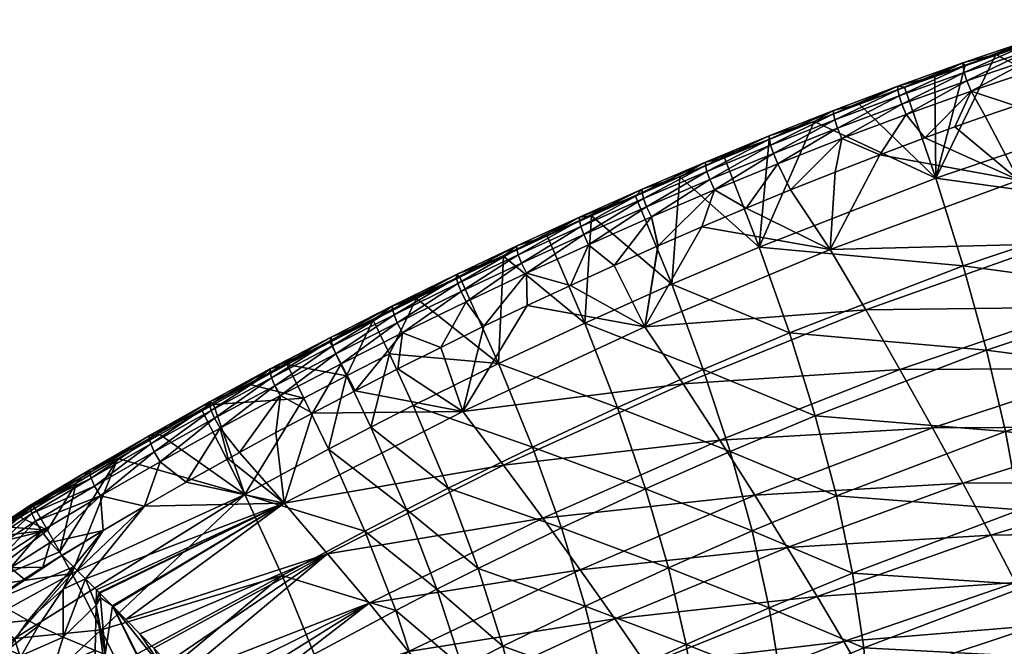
# Model space of a CAD drawing. Header units: millimetres. Extents: x -296 to 288, y -759 to -173.
# Tile 138 of 224: x -204 to -138, y -233 to -190. Entities that reach past the tile are written whole.
import ezdxf

# ---------------------------------------------------------------- set-up
doc = ezdxf.new("R2010")
doc.units = ezdxf.units.MM
doc.header["$MEASUREMENT"] = 0
doc.layers.add('Výchozí', color=7, linetype='Continuous', true_color=0x000000)

msp = doc.modelspace()

# ---------------------------------------------------------------- meshes
at = {"layer": 'Výchozí'}
mesh = msp.add_polyface(dxfattribs=at)
corners = [(-140.387, -193.471, 196.141), (-142.366, -201.061, 173.628), (-142.431, -194.198, 196.137), (-138.338, -192.76, 196.145), (-130.305, -196.962, 173.562), (-138.338, -192.76, 196.145), (-136.283, -192.065, 196.149), (-136.174, -192.061, 199.062), (-131.77, -190.408, 198.195), (-136.179, -191.832, 198.195), (-136.094, -192.472, 199.804), (-131.765, -190.639, 199.062), (-135.926, -193.042, 200.396), (-131.688, -191.053, 199.805), (-135.653, -193.743, 200.821), (-131.524, -191.626, 200.399), (-140.539, -193.547, 199.063), (-140.544, -193.319, 198.196), (-140.458, -193.955, 199.803), (-140.284, -194.523, 200.393), (-140.003, -195.221, 200.816), (-144.92, -195.117, 199.065), (-144.924, -194.891, 198.197), (-144.836, -195.523, 199.803), (-144.658, -196.088, 200.391), (-144.368, -196.783, 200.811), (-149.254, -196.75, 199.066), (-149.17, -197.154, 199.803), (-136.283, -192.065, 196.149), (-138.338, -192.76, 196.145), (-134.224, -191.386, 196.153), (-140.387, -193.471, 196.141), (-142.431, -194.198, 196.137), (-144.47, -194.94, 196.134), (-147.517, -196.081, 196.128), (-142.431, -194.198, 196.137), (-149.257, -196.526, 198.198), (-137.023, -196.206, 201.124), (-134.987, -195.518, 201.128)]
mesh.append_faces([[corners[k] for k in face] for face in [(0, 1, 2, 2), (1, 0, 3, 3), (4, 5, 6, 6), (7, 8, 9, 9), (10, 11, 7, 7), (12, 13, 10, 10), (14, 15, 12, 12), (16, 7, 9, 9), (16, 9, 17, 17), (18, 10, 7, 7), (18, 7, 16, 16), (19, 12, 10, 10), (19, 10, 18, 18), (20, 14, 12, 12), (20, 12, 19, 19), (21, 16, 17, 17), (21, 17, 22, 22), (23, 18, 16, 16), (23, 16, 21, 21), (24, 19, 18, 18), (24, 18, 23, 23), (25, 20, 19, 19), (25, 19, 24, 24), (26, 21, 22, 22), (27, 23, 21, 21), (9, 28, 29, 29), (9, 30, 28, 28), (17, 31, 32, 32), (22, 33, 34, 34), (22, 35, 33, 33), (17, 29, 31, 31), (22, 17, 32, 32), (9, 29, 17, 17), (34, 36, 22, 22), (14, 20, 37, 37), (14, 37, 38, 38)]])
mesh = msp.add_polyface(dxfattribs=at)
corners = [(-136.785, -201.211, 200.905), (-134.58, -205.497, 200.419), (-121.897, -201.685, 200.56), (-123.906, -197.191, 200.971), (-132.947, -194.847, 201.132), (-139.054, -196.908, 201.12), (-137.023, -196.206, 201.124), (-141.081, -197.627, 201.116), (-143.103, -198.362, 201.112), (-146.126, -199.493, 201.106), (-134.987, -195.518, 201.128), (-128.683, -202.976, 149.285), (-142.366, -201.061, 173.628), (-130.305, -196.962, 173.562), (-122.693, -201.183, 149.213), (-124.204, -195.117, 173.534), (-154.249, -205.7, 173.705), (-150.551, -197.257, 196.122), (-147.517, -196.081, 196.128), (-144.47, -194.94, 196.134), (-142.431, -194.198, 196.137), (-138.338, -192.76, 196.145), (-149.254, -196.75, 199.066), (-144.924, -194.891, 198.197), (-149.257, -196.526, 198.198), (-149.17, -197.154, 199.803), (-144.92, -195.117, 199.065), (-148.987, -197.716, 200.389), (-144.658, -196.088, 200.391), (-144.836, -195.523, 199.803), (-148.689, -198.409, 200.806), (-144.368, -196.783, 200.811), (-153.563, -198.449, 199.068), (-153.477, -198.851, 199.803), (-153.29, -199.411, 200.387), (-152.985, -200.101, 200.802), (-147.517, -196.081, 196.128), (-150.551, -197.257, 196.122), (-140.003, -195.221, 200.816), (-143.103, -198.362, 201.112), (-141.081, -197.627, 201.116), (-152.136, -201.855, 201.095), (-149.138, -200.658, 201.101), (-146.126, -199.493, 201.106), (-143.103, -198.362, 201.112), (-139.054, -196.908, 201.12), (-137.023, -196.206, 201.124), (-149.138, -200.658, 201.101), (-141.081, -197.627, 201.116), (-139.054, -196.908, 201.12)]
mesh.append_faces([[corners[k] for k in face] for face in [(0, 1, 2, 2), (0, 2, 3, 3), (4, 0, 3, 3), (5, 0, 6, 6), (0, 5, 7, 7), (8, 9, 0, 0), (8, 0, 7, 7), (4, 10, 0, 0), (6, 0, 10, 10), (11, 12, 13, 13), (14, 11, 13, 13), (14, 13, 15, 15), (12, 16, 17, 17), (12, 17, 18, 18), (12, 18, 19, 19), (19, 20, 12, 12), (13, 12, 21, 21), (22, 23, 24, 24), (25, 26, 22, 22), (27, 28, 29, 29), (27, 29, 25, 25), (30, 31, 28, 28), (30, 28, 27, 27), (32, 22, 24, 24), (33, 25, 22, 22), (34, 27, 25, 25), (35, 30, 27, 27), (24, 36, 37, 37), (38, 31, 39, 39), (38, 39, 40, 40), (30, 41, 42, 42), (31, 30, 43, 43), (31, 43, 44, 44), (38, 45, 46, 46), (30, 47, 43, 43), (48, 49, 38, 38)]])
mesh = msp.add_polyface(dxfattribs=at)
corners = [(-149.475, -205.858, 200.839), (-149.138, -200.658, 201.101), (-152.136, -201.855, 201.095), (-155.122, -203.083, 201.09), (-155.121, -203.083, 201.09), (-158.091, -204.341, 201.085), (-154.249, -205.7, 173.705), (-156.581, -199.704, 196.112), (-156.581, -199.704, 196.112), (-159.575, -200.973, 196.107), (-160.129, -208.207, 173.747), (-153.572, -198.464, 196.117), (-150.551, -197.257, 196.122), (-153.563, -198.449, 199.068), (-149.257, -196.526, 198.198), (-153.565, -198.227, 198.199), (-153.477, -198.851, 199.803), (-149.254, -196.75, 199.066), (-153.29, -199.411, 200.387), (-149.17, -197.154, 199.803), (-152.985, -200.101, 200.802), (-148.987, -197.716, 200.389), (-157.846, -200.213, 199.07), (-157.846, -199.992, 198.201), (-157.759, -200.612, 199.804), (-157.567, -201.169, 200.385), (-157.254, -201.857, 200.798), (-162.104, -202.036, 199.072), (-162.015, -202.434, 199.805), (-161.819, -202.988, 200.383), (-161.497, -203.673, 200.794), (-153.572, -198.464, 196.117), (-156.581, -199.704, 196.112), (-153.572, -198.464, 196.117), (-156.581, -199.704, 196.112), (-159.575, -200.973, 196.107), (-150.551, -197.257, 196.122), (-148.689, -198.409, 200.806), (-152.136, -201.855, 201.095), (-155.121, -203.083, 201.09), (-152.136, -201.855, 201.095), (-161.048, -205.627, 201.08), (-158.091, -204.341, 201.085), (-155.122, -203.083, 201.09), (-155.122, -203.083, 201.09), (-155.121, -203.083, 201.09)]
mesh.append_faces([[corners[k] for k in face] for face in [(0, 1, 2, 2), (3, 0, 4, 4), (5, 0, 3, 3), (0, 2, 4, 4), (6, 7, 8, 8), (6, 9, 7, 7), (9, 6, 10, 10), (11, 12, 6, 6), (11, 6, 8, 8), (13, 14, 15, 15), (16, 17, 13, 13), (18, 19, 16, 16), (20, 21, 18, 18), (22, 13, 15, 15), (22, 15, 23, 23), (24, 16, 13, 13), (24, 13, 22, 22), (25, 18, 16, 16), (25, 16, 24, 24), (26, 20, 18, 18), (26, 18, 25, 25), (27, 22, 23, 23), (28, 24, 22, 22), (29, 25, 24, 24), (30, 26, 25, 25), (31, 32, 23, 23), (33, 23, 15, 15), (23, 34, 35, 35), (23, 32, 34, 34), (15, 14, 36, 36), (15, 36, 33, 33), (37, 20, 38, 38), (20, 26, 39, 39), (20, 39, 40, 40), (26, 41, 42, 42), (26, 42, 43, 43), (44, 45, 26, 26)]])
mesh = msp.add_polyface(dxfattribs=at)
corners = [(-140.553, -221.579, 195.251), (-138.682, -225.077, 192.509), (-126.824, -221.491, 192.811), (-128.554, -217.799, 195.543), (-142.591, -217.855, 197.476), (-130.437, -213.868, 197.739), (-154.543, -222.39, 197.202), (-152.358, -225.902, 194.948), (-132.456, -209.743, 199.374), (-118.119, -210.473, 197.991), (-144.779, -213.947, 199.16), (-156.891, -218.703, 198.937), (-134.58, -205.497, 200.419), (-119.961, -206.142, 199.58), (-147.082, -209.923, 200.272), (-159.365, -214.907, 200.122), (-149.475, -205.858, 200.839), (-136.785, -201.211, 200.905), (-146.126, -199.493, 201.106), (-149.138, -200.658, 201.101), (-140.526, -206.963, 149.447), (-152.21, -211.483, 149.631), (-154.249, -205.7, 173.705), (-142.366, -201.061, 173.628), (-138.962, -212.646, 123.83), (-150.475, -217.061, 124.128), (-137.686, -218.116, 97.011), (-149.058, -222.444, 97.432), (-136.712, -223.373, 69.228), (-128.683, -202.976, 149.285), (-127.306, -208.762, 123.564), (-126.187, -214.316, 96.634), (-125.338, -219.634, 68.733), (-124.772, -224.714, 40.096), (-121.413, -207.016, 123.444), (-120.376, -212.61, 96.463)]
mesh.append_faces([[corners[k] for k in face] for face in [(0, 1, 2, 2), (0, 2, 3, 3), (4, 0, 3, 3), (4, 3, 5, 5), (6, 7, 0, 0), (6, 0, 4, 4), (8, 5, 9, 9), (10, 4, 5, 5), (10, 5, 8, 8), (11, 6, 4, 4), (11, 4, 10, 10), (12, 8, 13, 13), (14, 10, 8, 8), (14, 8, 12, 12), (15, 10, 14, 14), (16, 14, 12, 12), (16, 12, 17, 17), (17, 18, 16, 16), (18, 19, 16, 16), (20, 21, 22, 22), (20, 22, 23, 23), (24, 25, 21, 21), (24, 21, 20, 20), (26, 27, 25, 25), (26, 25, 24, 24), (28, 27, 26, 26), (29, 20, 23, 23), (30, 24, 20, 20), (30, 20, 29, 29), (31, 26, 24, 24), (31, 24, 30, 30), (32, 28, 26, 26), (32, 26, 31, 31), (33, 28, 32, 32), (34, 30, 29, 29), (35, 31, 30, 30)]])
mesh = msp.add_polyface(dxfattribs=at)
corners = [(-165.972, -210.826, 173.793), (-168.491, -204.95, 196.092), (-165.531, -203.598, 196.097), (-160.129, -208.207, 173.747), (-162.56, -202.272, 196.102), (-162.557, -202.271, 196.102), (-159.575, -200.973, 196.107), (-162.104, -202.036, 199.072), (-157.846, -199.992, 198.201), (-162.103, -201.818, 198.203), (-162.015, -202.434, 199.805), (-157.846, -200.213, 199.07), (-161.819, -202.988, 200.383), (-157.759, -200.612, 199.804), (-161.497, -203.673, 200.794), (-157.567, -201.169, 200.385), (-166.338, -203.916, 199.075), (-166.336, -203.699, 198.205), (-166.247, -204.311, 199.806), (-166.047, -204.862, 200.382), (-165.716, -205.545, 200.791), (-170.532, -205.841, 199.078), (-170.53, -205.626, 198.207), (-170.44, -206.233, 199.807), (-170.234, -206.781, 200.381), (-169.895, -207.461, 200.788), (-159.575, -200.973, 196.107), (-162.557, -202.271, 196.102), (-162.56, -202.272, 196.102), (-162.56, -202.272, 196.102), (-165.531, -203.598, 196.097), (-168.491, -204.95, 196.092), (-168.491, -204.95, 196.092), (-168.491, -204.95, 196.092), (-171.439, -206.327, 196.088), (-157.254, -201.857, 200.798), (-161.048, -205.627, 201.08), (-161.051, -205.628, 201.08), (-163.996, -206.942, 201.075), (-161.051, -205.628, 201.08)]
mesh.append_faces([[corners[k] for k in face] for face in [(0, 1, 2, 2), (3, 2, 4, 4), (3, 5, 6, 6), (3, 4, 5, 5), (7, 8, 9, 9), (10, 11, 7, 7), (12, 13, 10, 10), (14, 15, 12, 12), (16, 7, 9, 9), (16, 9, 17, 17), (18, 10, 7, 7), (18, 7, 16, 16), (19, 12, 10, 10), (19, 10, 18, 18), (20, 14, 12, 12), (20, 12, 19, 19), (21, 16, 17, 17), (21, 17, 22, 22), (23, 18, 16, 16), (23, 16, 21, 21), (24, 19, 18, 18), (24, 18, 23, 23), (25, 20, 19, 19), (9, 8, 26, 26), (9, 26, 27, 27), (28, 9, 27, 27), (29, 30, 17, 17), (28, 17, 9, 9), (22, 31, 32, 32), (17, 30, 33, 33), (22, 32, 34, 34), (22, 17, 33, 33), (35, 14, 36, 36), (36, 14, 37, 37), (38, 39, 14, 14), (38, 14, 20, 20)]])
mesh = msp.add_polyface(dxfattribs=at)
corners = [(-166.284, -227.408, 196.912), (-163.958, -230.711, 194.629), (-152.358, -225.902, 194.948), (-154.543, -222.39, 197.202), (-168.788, -223.942, 198.702), (-156.891, -218.703, 198.937), (-159.365, -214.907, 200.122), (-144.779, -213.947, 199.16), (-171.427, -220.373, 199.965), (-161.936, -211.067, 200.774), (-147.082, -209.923, 200.272), (-149.475, -205.858, 200.839), (-174.173, -216.757, 200.709), (-158.091, -204.341, 201.085), (-169.849, -209.644, 201.066), (-166.929, -208.28, 201.071), (-166.929, -208.28, 201.071), (-163.996, -206.942, 201.075), (-161.048, -205.627, 201.08), (-161.051, -205.628, 201.08), (-161.048, -205.627, 201.08), (-161.887, -221.977, 124.458), (-169.484, -219.163, 149.947), (-163.766, -216.497, 149.837), (-160.345, -227.282, 97.895), (-165.938, -229.868, 98.142), (-167.537, -224.597, 124.635), (-158.002, -213.932, 149.731), (-165.972, -210.826, 173.793), (-160.129, -208.207, 173.747), (-156.192, -219.46, 124.289), (-154.709, -224.801, 97.657), (-153.566, -229.97, 70.073), (-152.21, -211.483, 149.631), (-154.249, -205.7, 173.705), (-150.475, -217.061, 124.128), (-149.058, -222.444, 97.432), (-147.968, -227.641, 69.778), (-165.531, -203.598, 196.097), (-165.716, -205.545, 200.791), (-166.929, -208.28, 201.071), (-163.996, -206.942, 201.075)]
mesh.append_faces([[corners[k] for k in face] for face in [(0, 1, 2, 2), (0, 2, 3, 3), (4, 0, 3, 3), (4, 3, 5, 5), (6, 5, 7, 7), (8, 4, 5, 5), (8, 5, 6, 6), (9, 6, 10, 10), (9, 10, 11, 11), (12, 8, 6, 6), (12, 6, 9, 9), (11, 13, 9, 9), (14, 9, 15, 15), (16, 15, 9, 9), (9, 17, 16, 16), (9, 18, 19, 19), (9, 13, 20, 20), (19, 17, 9, 9), (21, 22, 23, 23), (24, 25, 26, 26), (24, 26, 21, 21), (27, 23, 28, 28), (27, 28, 29, 29), (30, 21, 23, 23), (30, 23, 27, 27), (31, 24, 21, 21), (31, 21, 30, 30), (32, 24, 31, 31), (33, 27, 29, 29), (33, 29, 34, 34), (35, 30, 27, 27), (35, 27, 33, 33), (36, 31, 30, 30), (36, 30, 35, 35), (37, 32, 31, 31), (29, 28, 38, 38), (39, 40, 41, 41)]])
mesh = msp.add_polyface(dxfattribs=at)
corners = [(-180.472, -229.667, 198.439), (-166.284, -227.408, 196.912), (-168.788, -223.942, 198.702), (-183.274, -226.33, 199.792), (-171.427, -220.373, 199.965), (-169.849, -209.644, 201.066), (-174.173, -216.757, 200.709), (-161.936, -211.067, 200.774), (-172.757, -211.034, 201.062), (-172.758, -211.035, 201.062), (-175.654, -212.451, 201.058), (-169.484, -219.163, 149.947), (-177.509, -216.37, 173.893), (-171.767, -213.547, 173.842), (-167.537, -224.597, 124.635), (-173.133, -227.32, 124.819), (-175.148, -221.93, 150.062), (-165.938, -229.868, 98.142), (-163.766, -216.497, 149.837), (-165.972, -210.826, 173.793), (-161.887, -221.977, 124.458), (-174.375, -207.732, 196.083), (-174.374, -207.731, 196.083), (-171.439, -206.327, 196.088), (-168.491, -204.95, 196.092), (-168.491, -204.95, 196.092), (-169.895, -207.461, 200.788), (-166.047, -204.862, 200.382), (-170.234, -206.781, 200.381), (-174.594, -207.766, 199.081), (-170.532, -205.841, 199.078), (-170.53, -205.626, 198.207), (-174.592, -207.553, 198.21), (-174.5, -208.155, 199.809), (-170.44, -206.233, 199.807), (-174.289, -208.7, 200.381), (-173.941, -209.377, 200.785), (-171.439, -206.327, 196.088), (-174.374, -207.731, 196.083), (-171.439, -206.327, 196.088), (-165.716, -205.545, 200.791), (-166.929, -208.28, 201.071), (-172.757, -211.034, 201.062), (-169.849, -209.644, 201.066), (-166.929, -208.28, 201.071), (-166.929, -208.28, 201.071), (-175.654, -212.451, 201.058), (-172.758, -211.035, 201.062), (-166.929, -208.28, 201.071), (-172.758, -211.035, 201.062)]
mesh.append_faces([[corners[k] for k in face] for face in [(0, 1, 2, 2), (3, 2, 4, 4), (5, 6, 7, 7), (5, 8, 6, 6), (8, 9, 6, 6), (9, 10, 6, 6), (11, 12, 13, 13), (14, 15, 16, 16), (14, 16, 11, 11), (17, 15, 14, 14), (18, 11, 13, 13), (18, 13, 19, 19), (20, 14, 11, 11), (13, 21, 22, 22), (19, 23, 24, 24), (13, 22, 23, 23), (19, 24, 25, 25), (19, 13, 23, 23), (26, 27, 28, 28), (29, 30, 31, 31), (29, 31, 32, 32), (33, 34, 30, 30), (33, 30, 29, 29), (35, 28, 34, 34), (35, 34, 33, 33), (36, 26, 28, 28), (36, 28, 35, 35), (37, 38, 32, 32), (39, 32, 31, 31), (40, 26, 41, 41), (26, 36, 42, 42), (26, 42, 43, 43), (44, 45, 26, 26), (36, 46, 47, 47), (26, 43, 48, 48), (36, 49, 42, 42)]])
mesh = msp.add_polyface(dxfattribs=at)
corners = [(-180.206, -210.618, 196.075), (-181.991, -214.36, 187.629), (-183.102, -212.102, 196.071), (-179.113, -212.889, 187.622), (-180.206, -210.618, 196.075), (-177.297, -209.162, 196.079), (-171.767, -213.547, 173.842), (-174.375, -207.732, 196.083), (-178.894, -209.871, 199.084), (-174.594, -207.766, 199.081), (-174.592, -207.553, 198.21), (-178.891, -209.661, 198.213), (-178.798, -210.258, 199.811), (-174.5, -208.155, 199.809), (-178.582, -210.8, 200.38), (-174.289, -208.7, 200.381), (-178.226, -211.473, 200.783), (-173.941, -209.377, 200.785), (-183.027, -211.963, 199.088), (-183.022, -211.755, 198.217), (-182.93, -212.347, 199.813), (-182.71, -212.886, 200.38), (-182.346, -213.557, 200.78), (-187.131, -214.11, 199.092), (-187.033, -214.492, 199.816), (-186.809, -215.028, 200.381), (-174.375, -207.732, 196.083), (-177.297, -209.162, 196.079), (-174.375, -207.732, 196.083), (-174.374, -207.731, 196.083), (-180.206, -210.618, 196.075), (-180.206, -210.618, 196.075), (-183.102, -212.102, 196.071), (-185.983, -213.613, 196.067), (-187.125, -213.903, 198.22), (-183.102, -212.102, 196.071), (-175.654, -212.451, 201.058), (-178.539, -213.894, 201.054), (-175.654, -212.451, 201.058), (-178.539, -213.894, 201.054), (-178.539, -213.894, 201.054)]
mesh.append_faces([[corners[k] for k in face] for face in [(0, 1, 2, 2), (3, 0, 4, 4), (3, 4, 5, 5), (6, 5, 7, 7), (5, 6, 3, 3), (0, 3, 1, 1), (8, 9, 10, 10), (8, 10, 11, 11), (12, 13, 9, 9), (12, 9, 8, 8), (14, 15, 13, 13), (14, 13, 12, 12), (16, 17, 15, 15), (16, 15, 14, 14), (18, 8, 11, 11), (18, 11, 19, 19), (20, 12, 8, 8), (20, 8, 18, 18), (21, 14, 12, 12), (21, 12, 20, 20), (22, 16, 14, 14), (22, 14, 21, 21), (23, 18, 19, 19), (24, 20, 18, 18), (25, 21, 20, 20), (26, 27, 11, 11), (28, 11, 10, 10), (10, 29, 28, 28), (11, 30, 31, 31), (32, 33, 34, 34), (35, 34, 19, 19), (19, 31, 35, 35), (11, 27, 30, 30), (11, 31, 19, 19), (17, 16, 36, 36), (16, 37, 38, 38), (39, 40, 16, 16)]])
mesh = msp.add_polyface(dxfattribs=at)
corners = [(-190.943, -216.297, 196.061), (-188.829, -222.337, 174.006), (-191.702, -216.718, 196.061), (-184.855, -215.858, 187.638), (-188.469, -214.945, 196.064), (-185.983, -213.613, 196.067), (-191.702, -216.718, 196.061), (-187.131, -214.11, 199.092), (-183.022, -211.755, 198.217), (-187.125, -213.903, 198.22), (-187.033, -214.492, 199.816), (-183.027, -211.963, 199.088), (-191.201, -216.309, 199.097), (-191.193, -216.105, 198.225), (-191.103, -216.689, 199.819), (-190.875, -217.222, 200.382), (-186.809, -215.028, 200.381), (-190.496, -217.888, 200.777), (-186.438, -215.696, 200.778), (-195.25, -218.57, 199.103), (-195.24, -218.368, 198.23), (-195.15, -218.947, 199.823), (-194.918, -219.478, 200.384), (-194.531, -220.141, 200.777), (-199.262, -220.885, 199.108), (-188.469, -214.945, 196.064), (-190.943, -216.297, 196.061), (-191.702, -216.718, 196.061), (-191.702, -216.718, 196.061), (-191.702, -216.718, 196.061), (-194.539, -218.312, 196.058), (-185.983, -213.613, 196.067), (-188.469, -214.945, 196.064), (-199.251, -220.684, 198.235), (-189.198, -219.53, 201.04), (-186.741, -218.188, 201.043), (-189.952, -219.947, 201.039), (-189.198, -219.53, 201.04), (-189.952, -219.947, 201.039), (-189.952, -219.947, 201.039)]
mesh.append_faces([[corners[k] for k in face] for face in [(0, 1, 2, 2), (3, 0, 4, 4), (4, 5, 3, 3), (3, 1, 0, 0), (1, 6, 2, 2), (7, 8, 9, 9), (10, 11, 7, 7), (12, 7, 9, 9), (12, 9, 13, 13), (14, 10, 7, 7), (14, 7, 12, 12), (15, 16, 10, 10), (15, 10, 14, 14), (17, 18, 16, 16), (17, 16, 15, 15), (19, 12, 13, 13), (19, 13, 20, 20), (21, 14, 12, 12), (21, 12, 19, 19), (22, 15, 14, 14), (22, 14, 21, 21), (23, 17, 15, 15), (23, 15, 22, 22), (24, 19, 20, 20), (13, 25, 26, 26), (13, 27, 28, 28), (29, 30, 20, 20), (28, 20, 13, 13), (13, 26, 27, 27), (9, 31, 32, 32), (9, 32, 13, 13), (33, 20, 30, 30), (18, 17, 34, 34), (18, 34, 35, 35), (17, 36, 37, 37), (38, 39, 17, 17)]])
mesh = msp.add_polyface(dxfattribs=at)
corners = [(-183.274, -226.33, 199.792), (-180.472, -229.667, 198.439), (-168.788, -223.942, 198.702), (-186.191, -222.942, 200.641), (-171.427, -220.373, 199.965), (-174.173, -216.757, 200.709), (-178.539, -213.894, 201.054), (-178.539, -213.894, 201.054), (-184.274, -216.866, 201.046), (-186.741, -218.188, 201.043), (-181.413, -215.366, 201.05), (-175.654, -212.451, 201.058), (-180.76, -224.805, 150.183), (-188.829, -222.337, 174.006), (-183.198, -219.3, 173.948), (-178.679, -230.152, 125.01), (-186.314, -227.788, 150.31), (-177.961, -223.354, 150.122), (-180.36, -217.822, 173.92), (-175.912, -228.722, 124.913), (-175.148, -221.93, 150.062), (-177.509, -216.37, 173.893), (-173.133, -227.32, 124.819), (-169.484, -219.163, 149.947), (-185.983, -213.613, 196.067), (-183.102, -212.102, 196.071), (-181.991, -214.36, 187.629), (-184.855, -215.858, 187.638), (-179.113, -212.889, 187.622), (-171.767, -213.547, 173.842), (-186.809, -215.028, 200.381), (-182.93, -212.347, 199.813), (-187.033, -214.492, 199.816), (-186.438, -215.696, 200.778), (-182.346, -213.557, 200.78), (-182.71, -212.886, 200.38), (-178.226, -211.473, 200.783), (-181.413, -215.366, 201.05), (-178.539, -213.894, 201.054), (-184.274, -216.866, 201.046), (-181.413, -215.366, 201.05), (-186.741, -218.188, 201.043), (-184.274, -216.866, 201.046)]
mesh.append_faces([[corners[k] for k in face] for face in [(0, 1, 2, 2), (3, 0, 4, 4), (3, 4, 5, 5), (6, 7, 5, 5), (8, 3, 5, 5), (3, 8, 9, 9), (5, 7, 10, 10), (10, 8, 5, 5), (11, 6, 5, 5), (12, 13, 14, 14), (15, 16, 12, 12), (17, 12, 14, 14), (17, 14, 18, 18), (19, 15, 12, 12), (19, 12, 17, 17), (20, 17, 18, 18), (20, 18, 21, 21), (22, 19, 17, 17), (22, 17, 20, 20), (23, 20, 21, 21), (24, 25, 26, 26), (24, 26, 27, 27), (14, 27, 26, 26), (14, 26, 18, 18), (13, 27, 14, 14), (28, 21, 18, 18), (28, 18, 26, 26), (29, 21, 28, 28), (30, 31, 32, 32), (33, 34, 35, 35), (33, 35, 30, 30), (36, 34, 37, 37), (36, 37, 38, 38), (34, 33, 39, 39), (34, 39, 40, 40), (33, 41, 42, 42)]])
mesh = msp.add_polyface(dxfattribs=at)
corners = [(-197.719, -229.846, 200.537), (-197.692, -229.873, 200.531), (-186.191, -222.942, 200.641), (-196.823, -230.759, 200.308), (-183.274, -226.33, 199.792), (-189.952, -219.947, 201.039), (-189.952, -219.947, 201.039), (-186.741, -218.188, 201.043), (-189.198, -219.53, 201.04), (-192.767, -221.529, 201.037), (-198.623, -228.931, 200.725), (-198.57, -228.984, 200.715), (-198.798, -228.754, 200.756), (-199.535, -228.014, 200.871), (-195.566, -223.138, 201.034), (-200.097, -227.451, 200.941), (-198.623, -228.931, 200.725), (-198.348, -224.774, 201.031), (-180.76, -224.805, 150.183), (-186.314, -227.788, 150.31), (-188.829, -222.337, 174.006), (-201.262, -226.21, 184.517), (-200.164, -221.583, 196.052), (-197.36, -219.934, 196.055), (-197.36, -219.934, 196.055), (-194.539, -218.312, 196.058), (-200.458, -227.668, 178.562), (-191.702, -216.718, 196.061), (-199.682, -229.117, 172.486), (-199.262, -220.885, 199.108), (-195.24, -218.368, 198.23), (-199.251, -220.684, 198.235), (-199.161, -221.259, 199.827), (-195.15, -218.947, 199.823), (-195.25, -218.57, 199.103), (-198.925, -221.787, 200.385), (-194.918, -219.478, 200.384), (-198.531, -222.447, 200.776), (-194.531, -220.141, 200.777), (-200.164, -221.583, 196.052), (-197.36, -219.934, 196.055), (-194.539, -218.312, 196.058), (-190.496, -217.888, 200.777), (-192.767, -221.529, 201.037), (-189.952, -219.947, 201.039), (-195.566, -223.138, 201.034), (-192.767, -221.529, 201.037), (-201.911, -225.578, 200.99), (-198.348, -224.774, 201.031)]
mesh.append_faces([[corners[k] for k in face] for face in [(0, 1, 2, 2), (3, 4, 2, 2), (2, 5, 6, 6), (2, 7, 8, 8), (8, 5, 2, 2), (9, 2, 6, 6), (2, 10, 11, 11), (12, 2, 13, 13), (14, 15, 13, 13), (2, 12, 16, 16), (14, 17, 15, 15), (14, 13, 2, 2), (2, 9, 14, 14), (0, 2, 11, 11), (18, 19, 20, 20), (21, 22, 23, 23), (24, 25, 20, 20), (26, 21, 23, 23), (25, 27, 20, 20), (20, 28, 26, 26), (24, 20, 26, 26), (29, 30, 31, 31), (32, 33, 34, 34), (32, 34, 29, 29), (35, 36, 33, 33), (35, 33, 32, 32), (37, 38, 36, 36), (37, 36, 35, 35), (39, 31, 40, 40), (31, 41, 40, 40), (42, 38, 43, 43), (42, 43, 44, 44), (38, 37, 45, 45), (38, 45, 46, 46), (47, 48, 37, 37), (37, 48, 45, 45)]])
mesh = msp.add_polyface(dxfattribs=at)
corners = [(-205.789, -225.188, 195.636), (-204.875, -224.52, 195.863), (-202.094, -224.741, 190.347), (-203.928, -223.876, 196.001), (-202.952, -223.26, 196.048), (-201.262, -226.21, 184.517), (-207.222, -228.643, 188.582), (-200.097, -227.451, 200.941), (-198.348, -224.774, 201.031), (-200.338, -227.211, 200.965), (-200.339, -227.21, 200.966), (-201.113, -226.441, 201.027), (-201.115, -226.438, 201.027), (-202.094, -224.741, 190.347), (-202.952, -223.26, 196.048), (-200.164, -221.583, 196.052), (-201.262, -226.21, 184.517), (-202.399, -227.227, 201.019), (-203.667, -228.04, 200.984), (-201.13, -226.452, 201.027), (-201.13, -226.452, 201.027), (-201.115, -226.438, 201.027), (-202.399, -227.227, 201.019), (-201.113, -226.441, 201.027), (-200.343, -227.215, 200.965), (-200.339, -227.21, 200.966), (-202.399, -227.227, 201.019), (-201.115, -226.438, 201.027), (-201.911, -225.578, 200.99), (-204.577, -227.288, 200.987), (-202.498, -224.809, 200.774), (-202.899, -224.152, 200.385), (-205.2, -226.564, 200.779), (-203.14, -223.627, 199.829), (-205.571, -225.898, 200.374), (-203.242, -223.255, 199.112), (-205.725, -225.321, 199.785), (-203.125, -223.052, 197.215), (-205.524, -224.557, 198.111), (-203.229, -223.057, 198.239), (-203.229, -223.057, 198.239), (-205.698, -224.864, 199.026), (-203.242, -223.255, 199.112), (-203.928, -223.876, 196.001), (-205.238, -224.433, 197.052), (-203.125, -223.052, 197.215), (-202.952, -223.26, 196.048), (-200.164, -221.583, 196.052), (-202.952, -223.26, 196.048), (-203.125, -223.052, 197.215), (-199.251, -220.684, 198.235), (-200.164, -221.583, 196.052), (-199.262, -220.885, 199.108), (-203.229, -223.057, 198.239), (-203.242, -223.255, 199.112), (-199.161, -221.259, 199.827), (-203.14, -223.627, 199.829), (-202.899, -224.152, 200.385), (-198.925, -221.787, 200.385), (-198.531, -222.447, 200.776), (-202.498, -224.809, 200.774), (-201.911, -225.578, 200.99), (-201.115, -226.438, 201.027), (-198.348, -224.774, 201.031)]
mesh.append_faces([[corners[k] for k in face] for face in [(0, 1, 2, 2), (3, 4, 2, 2), (5, 6, 2, 2), (7, 8, 9, 9), (8, 10, 9, 9), (8, 11, 10, 10), (11, 8, 12, 12), (13, 14, 15, 15), (16, 13, 15, 15), (17, 18, 19, 19), (20, 21, 22, 22), (23, 20, 24, 24), (21, 20, 23, 23), (25, 23, 24, 24), (26, 27, 28, 28), (29, 26, 28, 28), (30, 29, 28, 28), (31, 32, 30, 30), (33, 34, 31, 31), (35, 36, 33, 33), (37, 38, 39, 39), (40, 41, 42, 42), (43, 44, 45, 45), (46, 43, 45, 45), (47, 48, 49, 49), (49, 50, 51, 51), (52, 50, 53, 53), (52, 53, 54, 54), (55, 52, 54, 54), (55, 54, 56, 56), (53, 50, 49, 49), (56, 57, 58, 58), (56, 58, 55, 55), (59, 58, 57, 57), (59, 57, 60, 60), (61, 59, 60, 60), (61, 62, 63, 63)]])
mesh = msp.add_polyface(dxfattribs=at)
corners = [(-145.674, -237.301, 181.42), (-144.613, -239.268, 177.151), (-133.277, -235.7, 177.312), (-156.876, -241.48, 181.202), (-155.767, -243.364, 177.001), (-146.995, -234.943, 185.388), (-134.284, -233.636, 181.642), (-135.531, -231.151, 185.656), (-158.268, -239.238, 185.116), (-148.563, -232.226, 189.002), (-137.003, -228.278, 189.301), (-150.356, -229.202, 192.199), (-138.682, -225.077, 192.509), (-152.358, -225.902, 194.948), (-140.553, -221.579, 195.251), (-143.824, -240.814, 172.636), (-135.376, -238.138, 172.703), (-145.943, -241.538, 172.621), (-151.161, -243.416, 172.587), (-147.968, -227.641, 69.778), (-154.709, -224.801, 97.657), (-149.058, -222.444, 97.432), (-147.221, -232.661, 41.404), (-153.566, -229.97, 70.073), (-146.826, -237.513, 12.546), (-152.774, -234.978, 41.772), (-146.797, -242.206, -16.559), (-152.347, -239.837, 12.991), (-147.146, -246.749, -45.676), (-152.296, -244.559, -16.034), (-136.712, -223.373, 69.228), (-136.053, -228.422, 40.717), (-135.72, -233.266, 11.714), (-135.727, -237.906, -17.544), (-136.086, -242.346, -46.821), (-136.811, -246.59, -75.88), (-145.943, -241.538, 172.621), (-151.161, -243.416, 172.587), (-150.972, -249.275, 156.32), (-143.824, -240.814, 172.636), (-145.212, -247.226, 156.252), (-139.378, -245.313, 156.192), (-135.376, -238.138, 172.703)]
mesh.append_faces([[corners[k] for k in face] for face in [(0, 1, 2, 2), (3, 4, 1, 1), (3, 1, 0, 0), (5, 0, 6, 6), (5, 6, 7, 7), (8, 0, 5, 5), (9, 5, 7, 7), (9, 7, 10, 10), (11, 9, 10, 10), (11, 10, 12, 12), (13, 11, 12, 12), (13, 12, 14, 14), (1, 15, 16, 16), (1, 17, 15, 15), (18, 17, 1, 1), (4, 18, 1, 1), (19, 20, 21, 21), (22, 23, 19, 19), (24, 25, 22, 22), (26, 27, 24, 24), (28, 29, 26, 26), (30, 19, 21, 21), (31, 22, 19, 19), (31, 19, 30, 30), (32, 24, 22, 22), (32, 22, 31, 31), (33, 26, 24, 24), (33, 24, 32, 32), (34, 28, 26, 26), (34, 26, 33, 33), (35, 28, 34, 34), (36, 37, 38, 38), (39, 36, 40, 40), (40, 36, 38, 38), (39, 41, 42, 42), (40, 41, 39, 39)]])
mesh = msp.add_polyface(dxfattribs=at)
corners = [(-134.284, -233.636, 181.642), (-133.277, -235.7, 177.312), (-121.79, -232.68, 177.486), (-122.736, -230.514, 181.869), (-145.674, -237.301, 181.42), (-135.531, -231.151, 185.656), (-123.899, -227.898, 185.923), (-137.003, -228.278, 189.301), (-125.267, -224.87, 189.593), (-138.682, -225.077, 192.509), (-126.824, -221.491, 192.811), (-124.667, -235.226, 172.805), (-132.518, -237.31, 172.729), (-135.376, -238.138, 172.703), (-144.613, -239.268, 177.151), (-135.376, -238.138, 172.703), (-124.772, -224.714, 40.096), (-136.053, -228.422, 40.717), (-136.712, -223.373, 69.228), (-124.502, -229.552, 10.961), (-135.72, -233.266, 11.714), (-124.54, -234.145, -18.435), (-135.727, -237.906, -17.544), (-124.899, -238.49, -47.857), (-136.086, -242.346, -46.821), (-125.592, -242.582, -77.068), (-136.811, -246.59, -75.88), (-126.632, -246.419, -105.831), (-118.843, -227.89, 10.619), (-118.898, -232.461, -18.841), (-119.258, -236.76, -48.33), (-119.933, -240.782, -77.611), (-120.936, -244.518, -106.447), (-122.279, -247.963, -134.602), (-127.561, -241.922, 156.095), (-133.48, -243.541, 156.14), (-136.023, -250.231, 139.524), (-121.553, -240.44, 156.059), (-130.081, -248.544, 139.374), (-124.042, -246.989, 139.235), (-124.685, -235.229, 172.804), (-132.518, -237.31, 172.729), (-139.378, -245.313, 156.192), (-135.376, -238.138, 172.703)]
mesh.append_faces([[corners[k] for k in face] for face in [(0, 1, 2, 2), (0, 2, 3, 3), (4, 1, 0, 0), (5, 0, 3, 3), (5, 3, 6, 6), (7, 5, 6, 6), (7, 6, 8, 8), (9, 7, 8, 8), (9, 8, 10, 10), (1, 11, 2, 2), (12, 1, 13, 13), (1, 14, 15, 15), (1, 12, 11, 11), (16, 17, 18, 18), (19, 20, 17, 17), (19, 17, 16, 16), (21, 22, 20, 20), (21, 20, 19, 19), (23, 24, 22, 22), (23, 22, 21, 21), (25, 26, 24, 24), (25, 24, 23, 23), (27, 26, 25, 25), (28, 19, 16, 16), (29, 21, 19, 19), (30, 23, 21, 21), (31, 25, 23, 23), (32, 27, 25, 25), (33, 27, 32, 32), (34, 35, 36, 36), (37, 34, 38, 38), (37, 38, 39, 39), (40, 35, 34, 34), (41, 42, 35, 35), (40, 34, 37, 37), (40, 41, 35, 35), (41, 43, 42, 42)]])
mesh = msp.add_polyface(dxfattribs=at)
corners = [(-194.952, -232.686, 199.688), (-194.033, -233.642, 199.309), (-183.274, -226.33, 199.792), (-196.823, -230.759, 200.308), (-195.883, -231.724, 200.021), (-186.191, -222.942, 200.641), (-197.692, -229.873, 200.531), (-188.829, -222.337, 174.006), (-198.478, -231.455, 162.347), (-199.682, -229.117, 172.486), (-186.314, -227.788, 150.31), (-196.292, -236.064, 141.226), (-197.348, -233.77, 151.921), (-195.311, -238.339, 130.283), (-184.167, -233.093, 125.21), (-198.369, -233.036, 199.791), (-198.884, -232.844, 199.87), (-198.864, -234.963, 199.118), (-198.191, -235.153, 199.018), (-198.213, -233.093, 199.766), (-198.369, -233.036, 199.791), (-198.191, -235.153, 199.018), (-197.987, -235.209, 198.987), (-195.717, -233.911, 199.356), (-195.639, -233.934, 199.342), (-194.729, -235.957, 198.478), (-198.828, -229.794, 200.59), (-201.051, -231.95, 200.19), (-198.798, -228.754, 200.756), (-199.535, -228.014, 200.871), (-197.719, -229.846, 200.537), (-198.543, -229.302, 200.663), (-198.623, -228.931, 200.725), (-198.57, -228.984, 200.715), (-198.623, -228.931, 200.725), (-197.692, -229.873, 200.531), (-192.604, -236.311, 198.123), (-194.087, -234.359, 199.066), (-193.127, -234.593, 198.885), (-192.234, -235.536, 198.417), (-194.952, -232.686, 199.688), (-194.033, -233.642, 199.309), (-197.692, -229.873, 200.531), (-195.883, -231.724, 200.021), (-197.692, -229.873, 200.531), (-195.883, -231.724, 200.021), (-196.823, -230.759, 200.308)]
mesh.append_faces([[corners[k] for k in face] for face in [(0, 1, 2, 2), (2, 3, 4, 4), (3, 5, 6, 6), (2, 4, 0, 0), (7, 8, 9, 9), (10, 11, 12, 12), (13, 11, 14, 14), (12, 8, 10, 10), (10, 14, 11, 11), (7, 10, 8, 8), (15, 16, 17, 17), (15, 17, 18, 18), (19, 20, 21, 21), (19, 21, 22, 22), (23, 19, 22, 22), (24, 23, 25, 25), (26, 27, 16, 16), (28, 29, 26, 26), (15, 26, 16, 16), (19, 23, 30, 30), (19, 30, 31, 31), (26, 20, 19, 19), (31, 26, 19, 19), (26, 31, 32, 32), (31, 33, 34, 34), (31, 30, 33, 33), (26, 32, 28, 28), (30, 23, 24, 24), (30, 24, 35, 35), (36, 37, 24, 24), (38, 37, 39, 39), (40, 37, 41, 41), (24, 37, 35, 35), (42, 37, 43, 43), (38, 41, 37, 37), (37, 40, 43, 43), (44, 45, 46, 46)]])
mesh = msp.add_polyface(dxfattribs=at)
corners = [(-203.928, -223.876, 196.001), (-202.094, -224.741, 190.347), (-204.875, -224.52, 195.863), (-206.664, -225.875, 195.327), (-205.789, -225.188, 195.636), (-207.222, -228.643, 188.582), (-206.491, -227.436, 200.695), (-204.577, -227.288, 200.987), (-205.2, -226.564, 200.779), (-206.844, -226.763, 200.272), (-205.571, -225.898, 200.374), (-206.957, -226.167, 199.658), (-205.725, -225.321, 199.785), (-206.869, -225.681, 198.871), (-205.698, -224.864, 199.026), (-206.619, -225.334, 197.926), (-205.524, -224.557, 198.111), (-206.246, -225.16, 196.842), (-205.238, -224.433, 197.052), (-208.149, -227.033, 199.451), (-208.001, -226.517, 198.634), (-207.674, -226.131, 197.66), (-207.214, -225.906, 196.551), (-208.14, -226.669, 196.181), (-202.498, -224.809, 200.774), (-202.899, -224.152, 200.385), (-203.14, -223.627, 199.829), (-203.242, -223.255, 199.112), (-203.125, -223.052, 197.215), (-203.229, -223.057, 198.239), (-204.875, -224.52, 195.863), (-205.789, -225.188, 195.636), (-203.928, -223.876, 196.001), (-206.664, -225.875, 195.327), (-207.497, -226.574, 194.94), (-208.287, -227.282, 194.484)]
mesh.append_faces([[corners[k] for k in face] for face in [(0, 1, 2, 2), (1, 3, 4, 4), (5, 3, 1, 1), (6, 7, 8, 8), (9, 6, 8, 8), (9, 8, 10, 10), (11, 9, 10, 10), (11, 10, 12, 12), (13, 11, 12, 12), (13, 12, 14, 14), (15, 13, 14, 14), (15, 14, 16, 16), (17, 15, 16, 16), (17, 16, 18, 18), (19, 9, 11, 11), (20, 19, 11, 11), (20, 11, 13, 13), (21, 20, 13, 13), (21, 13, 15, 15), (22, 21, 15, 15), (22, 15, 17, 17), (23, 21, 22, 22), (24, 8, 7, 7), (25, 10, 8, 8), (26, 12, 10, 10), (27, 14, 12, 12), (28, 18, 16, 16), (29, 16, 14, 14), (18, 30, 31, 31), (18, 31, 17, 17), (30, 18, 32, 32), (22, 33, 34, 34), (22, 34, 23, 23), (33, 22, 17, 17), (33, 17, 31, 31), (35, 23, 34, 34)]])
mesh = msp.add_polyface(dxfattribs=at)
corners = [(-207.497, -226.574, 194.94), (-207.222, -228.643, 188.582), (-208.287, -227.282, 194.484), (-206.664, -225.875, 195.327), (-201.262, -226.21, 184.517), (-200.458, -227.668, 178.562), (-206.283, -230.87, 180.124), (-204.312, -232.027, 172.486), (-200.458, -227.668, 178.562), (-199.682, -229.117, 172.486), (-207.26, -230.724, 200.491), (-205.74, -229.507, 200.795), (-206.111, -229.782, 200.738), (-205.74, -229.507, 200.795), (-204.909, -228.888, 200.897), (-206.111, -229.782, 200.738), (-204.909, -228.888, 200.897), (-205.74, -229.507, 200.795), (-203.667, -228.04, 200.984), (-205.74, -229.507, 200.795), (-203.4, -230.814, 200.511), (-200.343, -227.215, 200.965), (-201.13, -226.452, 201.027), (-201.13, -226.452, 201.027), (-202.698, -231.173, 200.418), (-201.051, -231.95, 200.19), (-201.036, -228.722, 200.829), (-199.535, -228.014, 200.871), (-203.397, -230.815, 200.511), (-200.342, -227.216, 200.965), (-200.338, -227.211, 200.965), (-200.339, -227.21, 200.966), (-200.097, -227.451, 200.941), (-200.338, -227.211, 200.965), (-200.097, -227.451, 200.941), (-206.491, -227.436, 200.695), (-205.859, -228.155, 200.909), (-204.577, -227.288, 200.987), (-207.743, -228.333, 200.533), (-207.102, -229.055, 200.756), (-208.078, -227.649, 200.091), (-206.844, -226.763, 200.272), (-208.149, -227.033, 199.451), (-208.946, -229.264, 200.282), (-208.294, -229.995, 200.513), (-203.667, -228.04, 200.984), (-202.399, -227.227, 201.019), (-204.909, -228.888, 200.897), (-206.111, -229.782, 200.738)]
mesh.append_faces([[corners[k] for k in face] for face in [(0, 1, 2, 2), (0, 3, 1, 1), (1, 4, 5, 5), (1, 5, 6, 6), (7, 6, 8, 8), (7, 8, 9, 9), (10, 11, 12, 12), (13, 14, 15, 15), (16, 17, 18, 18), (19, 20, 21, 21), (19, 21, 22, 22), (23, 18, 17, 17), (24, 25, 26, 26), (26, 25, 27, 27), (28, 29, 21, 21), (28, 21, 20, 20), (29, 30, 31, 31), (29, 31, 21, 21), (32, 33, 29, 29), (29, 26, 32, 32), (27, 34, 26, 26), (29, 28, 26, 26), (35, 36, 37, 37), (38, 39, 36, 36), (38, 36, 35, 35), (40, 38, 35, 35), (40, 35, 41, 41), (42, 40, 41, 41), (43, 44, 39, 39), (43, 39, 38, 38), (37, 45, 46, 46), (47, 45, 37, 37), (47, 37, 36, 36), (48, 39, 44, 44), (48, 47, 36, 36), (48, 36, 39, 39)]])
mesh = msp.add_polyface(dxfattribs=at)
corners = [(-173.1, -238.906, 191.514), (-183.01, -245.833, 189.683), (-171.09, -241.588, 188.356), (-185.246, -243.221, 192.629), (-184.097, -244.551, 191.204), (-175.353, -235.997, 194.272), (-188.012, -240.106, 195.435), (-187.223, -240.984, 194.714), (-177.817, -232.907, 196.588), (-186.453, -241.848, 193.952), (-186.453, -241.848, 193.952), (-175.353, -235.997, 194.272), (-183.274, -226.33, 199.792), (-193.127, -234.593, 198.885), (-180.472, -229.667, 198.439), (-186.453, -241.848, 193.952), (-190.494, -237.397, 197.351), (-186.453, -241.848, 193.952), (-188.821, -239.216, 196.115), (-191.356, -236.472, 197.906), (-189.648, -238.312, 196.753), (-192.234, -235.536, 198.417), (-194.033, -233.642, 199.309), (-178.679, -230.152, 125.01), (-184.167, -233.093, 125.21), (-186.314, -227.788, 150.31), (-176.963, -235.362, 98.664), (-182.394, -238.279, 98.941), (-175.621, -240.458, 71.383), (-181.004, -243.368, 71.742), (-174.664, -245.463, 43.402), (-174.224, -233.946, 98.53), (-175.912, -228.722, 124.913), (-172.908, -239.047, 71.208), (-171.474, -232.559, 98.398), (-173.133, -227.32, 124.819), (-193.576, -242.841, 107.729), (-192.144, -247.294, 84.418), (-192.822, -245.073, 96.159), (-189.769, -240.139, 195.685), (-186.453, -241.848, 193.952), (-186.453, -241.848, 193.952), (-189.769, -240.139, 195.685), (-186.453, -241.848, 193.952), (-187.223, -240.984, 194.714), (-186.453, -241.848, 193.952), (-191.631, -242.09, 194.57), (-185.246, -243.221, 192.629), (-188.012, -240.106, 195.435)]
mesh.append_faces([[corners[k] for k in face] for face in [(0, 1, 2, 2), (3, 4, 0, 0), (3, 0, 5, 5), (6, 7, 5, 5), (8, 6, 5, 5), (9, 10, 11, 11), (12, 13, 14, 14), (5, 7, 15, 15), (16, 8, 14, 14), (3, 5, 17, 17), (8, 18, 6, 6), (16, 14, 19, 19), (8, 16, 20, 20), (21, 19, 14, 14), (20, 18, 8, 8), (22, 13, 12, 12), (13, 21, 14, 14), (23, 24, 25, 25), (26, 27, 24, 24), (26, 24, 23, 23), (28, 29, 27, 27), (28, 27, 26, 26), (30, 29, 28, 28), (31, 26, 23, 23), (31, 23, 32, 32), (33, 28, 26, 26), (33, 26, 31, 31), (34, 31, 32, 32), (34, 32, 35, 35), (24, 27, 36, 36), (37, 38, 27, 27), (29, 37, 27, 27), (39, 40, 41, 41), (42, 43, 44, 44), (45, 46, 47, 47), (48, 42, 44, 44)]])
mesh = msp.add_polyface(dxfattribs=at)
corners = [(-158.268, -239.238, 185.116), (-156.876, -241.48, 181.202), (-145.674, -237.301, 181.42), (-169.342, -244.017, 184.827), (-159.927, -236.668, 188.693), (-146.995, -234.943, 185.388), (-148.563, -232.226, 189.002), (-171.09, -241.588, 188.356), (-161.829, -233.816, 191.874), (-150.356, -229.202, 192.199), (-173.1, -238.906, 191.514), (-163.958, -230.711, 194.629), (-152.358, -225.902, 194.948), (-175.353, -235.997, 194.272), (-177.817, -232.907, 196.588), (-166.284, -227.408, 196.912), (-180.472, -229.667, 198.439), (-171.971, -244.048, 43.185), (-175.621, -240.458, 71.383), (-172.908, -239.047, 71.208), (-170.182, -237.668, 71.037), (-174.224, -233.946, 98.53), (-171.474, -232.559, 98.398), (-169.267, -242.667, 42.973), (-165.938, -229.868, 98.142), (-173.133, -227.32, 124.819), (-164.696, -234.994, 70.705), (-163.823, -239.992, 42.559), (-159.152, -232.427, 70.383), (-160.345, -227.282, 97.895), (-158.32, -237.428, 42.158), (-157.86, -242.299, 13.458), (-153.566, -229.97, 70.073), (-152.774, -234.978, 41.772), (-152.347, -239.837, 12.991), (-147.221, -232.661, 41.404), (-146.826, -237.513, 12.546)]
mesh.append_faces([[corners[k] for k in face] for face in [(0, 1, 2, 2), (3, 1, 0, 0), (4, 0, 5, 5), (4, 5, 6, 6), (7, 0, 4, 4), (8, 4, 6, 6), (8, 6, 9, 9), (10, 7, 4, 4), (10, 4, 8, 8), (11, 8, 9, 9), (11, 9, 12, 12), (13, 10, 8, 8), (13, 8, 11, 11), (14, 13, 11, 11), (14, 11, 15, 15), (16, 14, 15, 15), (17, 18, 19, 19), (20, 19, 21, 21), (20, 21, 22, 22), (23, 19, 20, 20), (24, 22, 25, 25), (26, 20, 22, 22), (26, 22, 24, 24), (27, 23, 20, 20), (27, 20, 26, 26), (28, 26, 24, 24), (28, 24, 29, 29), (30, 27, 26, 26), (30, 26, 28, 28), (31, 27, 30, 30), (32, 28, 29, 29), (33, 30, 28, 28), (33, 28, 32, 32), (34, 31, 30, 30), (34, 30, 33, 33), (35, 33, 32, 32), (36, 34, 33, 33)]])
mesh = msp.add_polyface(dxfattribs=at)
corners = [(-211.33, -233.806, 182.093), (-207.222, -228.643, 188.582), (-206.283, -230.87, 180.124), (-208.833, -235.104, 172.486), (-204.312, -232.027, 172.486), (-198.478, -231.455, 162.347), (-204.312, -232.027, 172.486), (-199.682, -229.117, 172.486), (-208.833, -235.104, 172.486), (-204.312, -232.027, 172.486), (-203.144, -235.802, 157.528), (-198.478, -231.455, 162.347), (-197.348, -233.77, 151.921), (-205.951, -234.869, 199.061), (-211.327, -235.209, 198.313), (-206.956, -237.083, 197.842), (-205.946, -234.87, 199.061), (-206.951, -237.085, 197.842), (-204.838, -235.307, 198.919), (-202.221, -236.209, 198.578), (-205.663, -237.543, 197.692), (-204.759, -232.776, 199.943), (-207.828, -231.243, 200.321), (-209.698, -233.147, 199.504), (-204.755, -232.777, 199.943), (-203.844, -233.18, 199.82), (-201.694, -234.033, 199.525), (-198.864, -234.963, 199.118), (-198.776, -237.139, 198.113), (-203.4, -230.814, 200.511), (-205.74, -229.507, 200.795), (-203.397, -230.815, 200.511), (-202.698, -231.173, 200.418), (-201.051, -231.95, 200.19), (-198.884, -232.844, 199.87), (-207.26, -230.724, 200.491), (-208.342, -231.713, 200.147), (-207.828, -231.243, 200.321), (-201.036, -228.722, 200.829), (-198.828, -229.794, 200.59), (-199.535, -228.014, 200.871), (-207.26, -230.724, 200.491), (-207.828, -231.243, 200.321), (-205.74, -229.507, 200.795), (-206.111, -229.782, 200.738), (-208.294, -229.995, 200.513), (-207.26, -230.724, 200.491)]
mesh.append_faces([[corners[k] for k in face] for face in [(0, 1, 2, 2), (3, 2, 4, 4), (5, 6, 7, 7), (8, 9, 10, 10), (5, 10, 6, 6), (11, 12, 10, 10), (13, 14, 15, 15), (16, 13, 15, 15), (16, 15, 17, 17), (18, 16, 17, 17), (19, 18, 20, 20), (21, 22, 23, 23), (21, 23, 13, 13), (24, 21, 13, 13), (24, 13, 16, 16), (25, 24, 16, 16), (25, 16, 18, 18), (26, 25, 18, 18), (26, 18, 19, 19), (27, 26, 19, 19), (27, 19, 28, 28), (29, 30, 22, 22), (29, 22, 21, 21), (31, 29, 21, 21), (31, 21, 24, 24), (32, 31, 24, 24), (32, 24, 25, 25), (33, 32, 25, 25), (33, 25, 26, 26), (34, 33, 26, 26), (34, 26, 27, 27), (35, 36, 37, 37), (38, 31, 32, 32), (39, 40, 33, 33), (41, 42, 43, 43), (44, 45, 46, 46)]])

doc.saveas('drawing.dxf')
